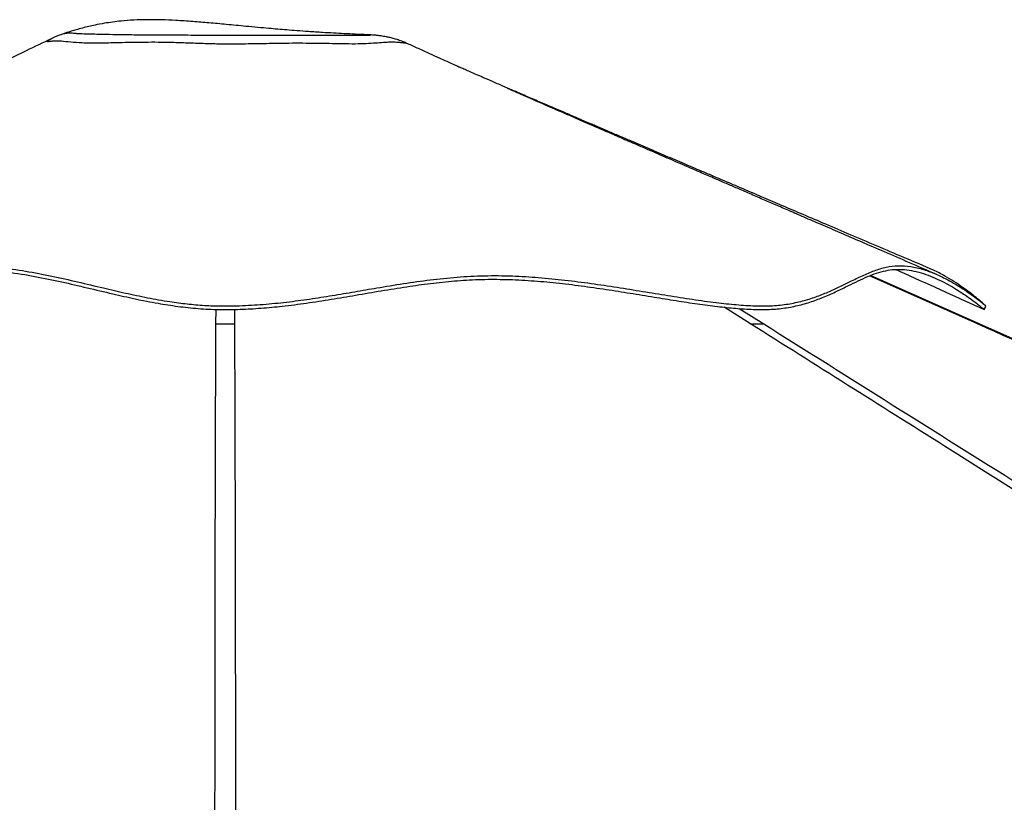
# Model space of a CAD drawing. Header units: millimetres. Extents: x 1689 to 18395, y 1041 to 15955.
# Tile 17 of 44: x 6357 to 7349, y 6707 to 7495. Entities that reach past the tile are written whole.
import ezdxf

# ---------------------------------------------------------------- set-up
doc = ezdxf.new("R2010")
doc.units = ezdxf.units.MM
doc.header["$LTSCALE"] = 2

msp = doc.modelspace()

# ---------------------------------------------------------------- linework, layer by layer
at = {"color": 7, "linetype": 'Continuous', "lineweight": 25}
for p, q in [((6707.39, 7479.91), (6707.27, 7479.91)), ((7323.48, 7188.82), (7213.97, 7237.54))]:
    msp.add_line(p, q, dxfattribs=at)
at = {"color": 8, "linetype": 'Continuous', "lineweight": 25}
for p, q in [((7321.8, 7188.78), (7213.1, 7237.22)), ((6555.01, 7188.78), (6555.13, 7203.43)), ((6573.59, 7203.45), (6573.71, 7188.78)), ((7093.34, 7188.78), (7066.61, 7205.69)), ((7081.84, 7204.3), (7106.56, 7188.78))]:
    msp.add_line(p, q, dxfattribs=at)
at = {"color": 7, "linetype": 'Continuous', "lineweight": 25, "flags": 128}
for points in [[(7328.51, 7203.21), (7329.34, 7205.05), (7330.18, 7206.89)], [(9984.16, 6005.89), (8100.53, 6843.25), (7323.47, 7188.8)]]:
    msp.add_lwpolyline(points, dxfattribs=at)
at = {"color": 7, "linetype": 'Continuous', "lineweight": 25}
for points, knots in [([(6707.27, 7479.91), (6707.22, 7479.91), (6703.23, 7480.07), (6695.5, 7480.42), (6684.28, 7480.96), (6673.28, 7481.55), (6661.35, 7482.25), (6649, 7483.05), (6637.01, 7483.92), (6626.69, 7484.72), (6617.29, 7485.49), (6607.63, 7486.33), (6596.95, 7487.29), (6582.69, 7488.63), (6566.23, 7490.21), (6548.37, 7491.88), (6531.42, 7493.3), (6515.61, 7494.36), (6500.47, 7494.99), (6486.36, 7495.15), (6472.65, 7494.77), (6460.86, 7493.89), (6450.99, 7492.74), (6442.22, 7491.41), (6434.3, 7489.91), (6426.95, 7488.28), (6420.63, 7486.7), (6414.72, 7485.07), (6409.72, 7483.58), (6405.7, 7482.31), (6403.46, 7481.58), (6402.48, 7481.26), (6402.42, 7481.24)], [0, 0, 0, 0, 0.000452, 0.038417, 0.074142, 0.108053, 0.144284, 0.189835, 0.228533, 0.261198, 0.290423, 0.320076, 0.355118, 0.394185, 0.458253, 0.514027, 0.566224, 0.62116, 0.66583, 0.711638, 0.756837, 0.798242, 0.826481, 0.854352, 0.886695, 0.908245, 0.931133, 0.953449, 0.971344, 0.985581, 0.99922, 1, 1, 1, 1]), ([(6389.32, 7475.99), (6380.87, 7471.93), (6361.47, 7462.59), (6330.32, 7447.63), (6295.44, 7430.87), (6258.76, 7413.25), (6220.31, 7394.79), (6180.09, 7375.47), (6138.12, 7355.31), (6094.42, 7334.32), (6048.98, 7312.5), (6001.85, 7289.86), (5953.01, 7266.4), (5919.93, 7250.51), (5903.1, 7242.42)], [0, 0, 0, 0, 0.052788, 0.12125, 0.193233, 0.268742, 0.347779, 0.430347, 0.516449, 0.606085, 0.699258, 0.795966, 0.896213, 1, 1, 1, 1]), ([(6402.29, 7481.19), (6401.14, 7480.8), (6398.53, 7479.93), (6394.13, 7478.18), (6390.89, 7476.78), (6389.19, 7475.93), (6389.16, 7475.91)], [0, 0, 0, 0, 0.273922, 0.616829, 0.994485, 1, 1, 1, 1]), ([(6402.29, 7481.19), (6402.28, 7481.19), (6402.27, 7481.2), (6402.36, 7481.21), (6402.43, 7481.22)], [0, 0, 0, 0, 0.220641, 1, 1, 1, 1]), ([(6748.21, 7470.84), (6747.08, 7471.35), (6744.25, 7472.64), (6739.71, 7474.3), (6734.84, 7475.84), (6730.5, 7476.98), (6726.84, 7477.78), (6723.83, 7478.33), (6721.37, 7478.72), (6719.29, 7479), (6717.48, 7479.21), (6715.81, 7479.38), (6714.14, 7479.52), (6712.29, 7479.66), (6710.08, 7479.79), (6708.36, 7479.86), (6707.39, 7479.9)], [0, 0, 0, 0, 0.061751, 0.154899, 0.241069, 0.317176, 0.380978, 0.433969, 0.480109, 0.52364, 0.568683, 0.618162, 0.677212, 0.753086, 0.859551, 1, 1, 1, 1]), ([(6616.39, 7471.13), (6612.96, 7471.07), (6606.09, 7470.95), (6595.5, 7470.75), (6584.66, 7470.58), (6572.12, 7470.46), (6557.88, 7470.49), (6542.11, 7470.97), (6526.33, 7471.57), (6511.22, 7472.09), (6496.87, 7472.35), (6483.24, 7472.3), (6469.95, 7472.11), (6457.67, 7471.84), (6446.61, 7471.59), (6436.66, 7471.29), (6428.16, 7471.4), (6418.47, 7471.75), (6408.51, 7472.44), (6402.34, 7473.07), (6399.57, 7473.32), (6399.57, 7473.32)], [0, 0, 0, 0, 0.040382, 0.081112, 0.121834, 0.163246, 0.221427, 0.280449, 0.341043, 0.401947, 0.456546, 0.511323, 0.56687, 0.622837, 0.672722, 0.723161, 0.775543, 0.82833, 0.913705, 1, 1, 1, 1, 1]), ([(7273.91, 7244.42), (7264.06, 7248.62), (7244.95, 7256.77), (7217.14, 7268.63), (7191.06, 7279.75), (7166.71, 7290.14), (7144.21, 7299.74), (7123.55, 7308.55), (7104.51, 7316.68), (7086.7, 7324.28), (7067.72, 7332.38), (7047.83, 7340.87), (7027.33, 7349.62), (7008.19, 7357.8), (6989.66, 7365.72), (6973.59, 7372.59), (6959.94, 7378.43), (6949.35, 7382.96), (6940.9, 7386.58), (6934.49, 7389.32), (6929.17, 7391.6), (6922.93, 7394.27), (6914.81, 7397.75), (6905.51, 7401.74), (6895.98, 7405.82), (6887.71, 7409.38), (6880.49, 7412.48), (6873.78, 7415.36), (6867.13, 7418.22), (6860.21, 7421.21), (6852.48, 7424.54), (6843.25, 7428.53), (6833.43, 7432.78), (6824.12, 7436.82), (6817.09, 7439.89), (6811.21, 7442.46), (6805.85, 7444.81), (6802.16, 7446.44), (6800.27, 7447.27), (6799.36, 7447.67), (6799.28, 7447.7), (6798.36, 7448.1), (6796.26, 7449.03), (6792.69, 7450.63), (6787.18, 7453.12), (6779.49, 7456.61), (6769.88, 7460.98), (6759.25, 7465.82), (6751.79, 7469.21), (6748.2, 7470.84)], [0, 0, 0, 0, 0.054561, 0.105926, 0.154094, 0.199063, 0.240831, 0.278736, 0.313598, 0.346371, 0.377422, 0.418794, 0.456647, 0.491079, 0.524944, 0.559564, 0.580488, 0.600917, 0.618559, 0.627577, 0.636721, 0.648367, 0.662594, 0.682387, 0.700599, 0.716086, 0.728946, 0.741392, 0.75433, 0.767147, 0.781445, 0.799268, 0.820694, 0.838229, 0.852585, 0.865054, 0.876018, 0.886255, 0.890661, 0.894806, 0.898907, 0.903366, 0.90883, 0.915669, 0.927249, 0.941864, 0.959632, 0.980611, 1, 1, 1, 1]), ([(7280.2, 7238.78), (7271.19, 7242.67), (7253.82, 7250.17), (7228.71, 7261.02), (7205.51, 7271.04), (7184.23, 7280.24), (7164.98, 7288.56), (7147.74, 7296.01), (7132.42, 7302.63), (7118.64, 7308.59), (7105.4, 7314.31), (7092.59, 7319.85), (7080.33, 7325.15), (7068.83, 7330.13), (7056.98, 7335.25), (7043.66, 7341.02), (7028.34, 7347.65), (7011.5, 7354.94), (6994.11, 7362.47), (6977.16, 7369.82), (6961.11, 7376.78), (6945.95, 7383.36), (6933.07, 7388.95), (6922.29, 7393.64), (6913.42, 7397.5), (6904.71, 7401.29), (6895.83, 7405.16), (6886.48, 7409.24), (6876.76, 7413.49), (6868.13, 7417.26), (6861.18, 7420.31), (6856.22, 7422.48), (6852.52, 7424.11), (6850.25, 7425.1), (6849, 7425.65), (6848.88, 7425.69), (6848.82, 7425.72)], [0, 0, 0, 0, 0.061785, 0.119174, 0.172162, 0.220742, 0.264912, 0.303994, 0.338814, 0.369766, 0.398363, 0.429523, 0.457546, 0.482441, 0.508451, 0.539088, 0.574368, 0.614304, 0.655389, 0.694412, 0.731372, 0.766269, 0.799207, 0.820458, 0.84097, 0.860746, 0.88091, 0.902954, 0.92692, 0.950105, 0.964499, 0.976228, 0.985376, 0.990872, 0.995628, 1, 1, 1, 1]), ([(6309.43, 7247.28), (6318.56, 7246.84), (6336.78, 7245.95), (6363.46, 7242.13), (6389.71, 7237.12), (6415.72, 7231.22), (6440.33, 7225.31), (6463.72, 7219.84), (6485.96, 7215.11), (6506.75, 7211.42), (6525.96, 7208.88), (6543.43, 7207.34), (6561.1, 7206.74), (6580.89, 7207.06), (6602.69, 7208.33), (6626.22, 7210.7), (6649.4, 7213.8), (6672.24, 7217.38), (6694.79, 7221.22), (6718.64, 7225.35), (6743.88, 7229.51), (6770.69, 7233.3), (6797.8, 7236.12), (6825.35, 7237.59), (6852.81, 7237.32), (6879.86, 7235.68), (6906.33, 7233.06), (6932.69, 7229.66), (6958.84, 7225.74), (6984.69, 7221.56), (7010.09, 7217.37), (7034.88, 7213.46), (7057.93, 7210.28), (7079.04, 7208.04), (7098.01, 7206.85), (7115.39, 7206.83), (7131.27, 7208.59), (7145.77, 7211.73), (7159.07, 7215.93), (7171.34, 7220.83), (7182.76, 7226.1), (7194.25, 7231.78), (7205.9, 7237.49), (7217.89, 7242.62), (7229.83, 7246.29), (7242, 7247.85), (7254.67, 7246.87), (7267.46, 7243.81), (7280.1, 7239.06), (7292.09, 7233.2), (7302.35, 7227.22), (7310.82, 7221.69), (7317.59, 7216.88), (7323.15, 7212.67), (7327.01, 7209.57), (7329.18, 7207.76), (7330.14, 7206.92), (7330.09, 7206.97), (7330.08, 7206.98)], [0, 0, 0, 0, 0.0201567, 0.0402122, 0.0601573, 0.0799949, 0.0997246, 0.1160823, 0.1323596, 0.1485518, 0.1606449, 0.1726901, 0.1847127, 0.1968725, 0.213201, 0.229609, 0.2461, 0.262668, 0.2793211, 0.2960573, 0.3162406, 0.3365382, 0.3569544, 0.3774903, 0.3980904, 0.417394, 0.4366971, 0.4559946, 0.4752838, 0.4945586, 0.5138184, 0.5330556, 0.5522635, 0.5693096, 0.5863264, 0.6031374, 0.6198592, 0.6367202, 0.6537202, 0.6708468, 0.6881063, 0.7054918, 0.7265101, 0.7476947, 0.7690507, 0.7905656, 0.8120396, 0.8344975, 0.8569939, 0.8795069, 0.9020032, 0.919642, 0.9372311, 0.9547473, 0.9721706, 0.9853008, 0.998364, 1, 1, 1, 1]), ([(5861.17, 7203.1), (5861.16, 7203.1), (5861.14, 7203.06), (5862.31, 7204.13), (5865.01, 7206.45), (5869.56, 7210.28), (5875.87, 7215.37), (5883.45, 7221.19), (5891.91, 7227.25), (5901.02, 7233.17), (5910.23, 7238.33), (5919.13, 7242.16), (5927.13, 7243.99), (5933.89, 7243.49), (5939.92, 7241.14), (5945.58, 7237.32), (5951.35, 7232.34), (5957.63, 7226.62), (5965, 7220.5), (5972.92, 7215.19), (5981.26, 7210.98), (5989.47, 7207.86), (5999.04, 7205.36), (6010.06, 7203.68), (6022.6, 7203.03), (6036.5, 7203.42), (6051.62, 7204.77), (6066.61, 7206.81), (6081.1, 7209.22), (6097.97, 7212.36), (6118.67, 7216.61), (6145.2, 7222.29), (6174.29, 7228.42), (6204.45, 7234.19), (6233.55, 7238.81), (6261.5, 7242.08), (6289.6, 7243.85), (6317.71, 7243.7), (6345.47, 7241.2), (6372.78, 7236.85), (6399.32, 7231.33), (6425.33, 7225.24), (6449.87, 7219.34), (6473.62, 7213.97), (6495.46, 7209.64), (6516.68, 7206.32), (6537.19, 7204.08), (6558.17, 7203.06), (6579.42, 7203.36), (6600.72, 7204.56), (6623.04, 7206.69), (6646.56, 7209.72), (6671.14, 7213.54), (6696.23, 7217.82), (6721.54, 7222.21), (6746.6, 7226.28), (6771.06, 7229.68), (6795.07, 7232.21), (6819.4, 7233.7), (6844.16, 7233.84), (6869.24, 7232.72), (6894.45, 7230.58), (6919.69, 7227.63), (6944.64, 7224.11), (6969.22, 7220.26), (6992.82, 7216.38), (7015.56, 7212.66), (7037.03, 7209.34), (7057.29, 7206.59), (7076.22, 7204.55), (7093.96, 7203.35), (7110.58, 7203.08), (7126.19, 7204.36), (7140.94, 7207.11), (7154.74, 7211.11), (7167.86, 7216.1), (7180.19, 7221.68), (7191.39, 7227.21), (7201.55, 7232.22), (7210.91, 7236.5), (7220.11, 7240.04), (7229.3, 7242.59), (7238.61, 7243.89), (7248.15, 7243.67), (7257.77, 7242.15), (7267.35, 7239.54), (7276.76, 7236.03), (7285.84, 7231.86), (7294.49, 7227.24), (7302.46, 7222.45), (7309.63, 7217.73), (7315.75, 7213.38), (7320.79, 7209.58), (7324.67, 7206.49), (7327.24, 7204.37), (7328.52, 7203.25), (7328.41, 7203.35), (7328.4, 7203.36)], [0, 0, 0, 0, 0.000479, 0.00888, 0.016997, 0.027464, 0.038358, 0.049279, 0.060976, 0.072677, 0.08486, 0.097073, 0.109295, 0.121607, 0.133847, 0.146385, 0.158942, 0.171779, 0.184631, 0.197674, 0.206119, 0.214597, 0.223125, 0.231721, 0.240207, 0.24878, 0.257433, 0.266152, 0.27304, 0.279947, 0.291639, 0.303376, 0.317835, 0.332317, 0.344885, 0.357471, 0.37016, 0.382902, 0.39572, 0.408597, 0.421374, 0.433459, 0.445553, 0.45589, 0.466258, 0.475045, 0.483888, 0.492807, 0.501822, 0.510922, 0.520088, 0.530793, 0.542029, 0.553299, 0.565367, 0.577444, 0.588668, 0.59992, 0.61119, 0.622539, 0.633919, 0.645367, 0.656826, 0.668311, 0.679551, 0.6908, 0.701347, 0.711919, 0.722083, 0.731794, 0.741567, 0.751424, 0.761373, 0.771694, 0.782546, 0.793446, 0.805135, 0.816842, 0.827016, 0.837196, 0.847386, 0.857594, 0.867808, 0.878079, 0.888381, 0.898753, 0.909141, 0.919585, 0.930036, 0.940514, 0.950642, 0.960784, 0.970304, 0.979853, 0.98904, 0.998747, 1, 1, 1, 1]), ([(7239.55, 7243.62), (7242.51, 7242.27), (7259.08, 7234.76), (7288.69, 7221.33), (7315.34, 7209.24), (7328.38, 7203.33)], [0, 0, 0, 0, 0.100224, 0.559379, 1, 1, 1, 1]), ([(7330, 7207.05), (7329.66, 7207.36), (7328.85, 7208.08), (7325.62, 7210.9), (7320.55, 7215.12), (7314.06, 7220.23), (7306.48, 7225.79), (7298.05, 7231.52), (7288.33, 7237.35), (7280.2, 7241.83), (7275.04, 7243.83), (7273.86, 7244.28)], [0, 0, 0, 0, 0.0897096, 0.2097015, 0.3300867, 0.4507381, 0.5714763, 0.6922107, 0.8128098, 0.9571785, 1, 1, 1, 1]), ([(6555.01, 7188.78), (6556.46, 7188.78), (6559.4, 7188.78), (6564.1, 7188.78), (6568.96, 7188.78), (6572.11, 7188.78), (6573.71, 7188.78)], [0, 0, 0, 0, 0.238356, 0.483423, 0.737353, 1, 1, 1, 1]), ([(9030.11, 5970.28), (8740.68, 6152.26), (8305.62, 6425.8), (7725.06, 6790.98), (7368.78, 7015.13), (7158.37, 7147.78), (7093.34, 7188.78)], [0, 0, 0, 0, 0.448133, 0.673636, 0.899139, 1, 1, 1, 1]), ([(7093.34, 7188.78), (7094.69, 7188.78), (7097.42, 7188.78), (7101.05, 7188.78), (7104.25, 7188.78), (7105.78, 7188.78), (7106.56, 7188.78)], [0, 0, 0, 0, 0.238356, 0.483423, 0.737353, 1, 1, 1, 1]), ([(10062.07, 5970.28), (9652.72, 6152.26), (9037.38, 6425.8), (8216.07, 6790.98), (7711.98, 7015.13), (7413.92, 7147.78), (7321.8, 7188.78)], [0, 0, 0, 0, 0.448133, 0.673636, 0.899139, 1, 1, 1, 1])]:
    msp.add_open_spline(points, degree=3, knots=knots, dxfattribs=at)
at = {"color": 8, "linetype": 'Continuous', "lineweight": 25}
for points, knots in [([(6399.57, 7473.32), (6399.57, 7473.32), (6398.62, 7473.47), (6396.43, 7473.68), (6392, 7473.56), (6387.6, 7473.05), (6385.73, 7472.79), (6385.16, 7472.93), (6385.49, 7473.46), (6386.87, 7474.56), (6388.28, 7475.54), (6389.06, 7475.84), (6389.18, 7475.89)], [0, 0, 0, 0, 0.000001, 0.108162, 0.217044, 0.362131, 0.511184, 0.57097, 0.704311, 0.839123, 0.975061, 1, 1, 1, 1]), ([(6402.43, 7481.22), (6402.83, 7481.31), (6403.67, 7481.51), (6407.18, 7481.85), (6410.72, 7481.85), (6413.61, 7481.49), (6415.23, 7481.23), (6418.42, 7481.07), (6424.01, 7480.96), (6431.12, 7480.74), (6439.13, 7480.56), (6449.42, 7480.37), (6459.67, 7480.19), (6470.12, 7480.02), (6478.96, 7479.94), (6488.48, 7479.89), (6498.61, 7479.85), (6509.28, 7479.8), (6520.83, 7479.73), (6533.13, 7479.64), (6546.13, 7479.53), (6559.33, 7479.44), (6573.6, 7479.39), (6588.91, 7479.4), (6599.36, 7479.42), (6604.64, 7479.43)], [0, 0, 0, 0, 0.034255, 0.072486, 0.149245, 0.182974, 0.199851, 0.216919, 0.263848, 0.310918, 0.358474, 0.406181, 0.480763, 0.518416, 0.556486, 0.59428, 0.632423, 0.671515, 0.710886, 0.754977, 0.799308, 0.844274, 0.88946, 0.944173, 1, 1, 1, 1]), ([(6604.64, 7479.43), (6606.82, 7479.43), (6612.86, 7479.45), (6622.46, 7479.46), (6633.33, 7479.47), (6643.81, 7479.46), (6654.77, 7479.45), (6666.03, 7479.45), (6677.33, 7479.49), (6687.65, 7479.58), (6695.36, 7479.65), (6700.73, 7479.67), (6704.3, 7479.67), (6707.12, 7479.65), (6709.37, 7479.63), (6710.75, 7479.62), (6710.81, 7479.66), (6709.7, 7479.78), (6708.56, 7479.87), (6707.47, 7479.9), (6707.39, 7479.91)], [0, 0, 0, 0, 0.031813, 0.088176, 0.144955, 0.202794, 0.260911, 0.334384, 0.408355, 0.48426, 0.56108, 0.606104, 0.651468, 0.697827, 0.7445, 0.805802, 0.86776, 0.931187, 0.994927, 1, 1, 1, 1]), ([(6748.19, 7470.82), (6748.21, 7470.81), (6748.25, 7470.81), (6746.04, 7471.27), (6742.43, 7471.8), (6738.1, 7472.23), (6733.02, 7472.46), (6727.04, 7472.32), (6719.99, 7471.8), (6711.32, 7471.12), (6701.15, 7470.58), (6689.8, 7470.6), (6677.93, 7470.79), (6665.83, 7471.03), (6652.76, 7471.24), (6639.07, 7471.36), (6626.88, 7471.29), (6619.2, 7471.17), (6616.39, 7471.13)], [0, 0, 0, 0, 0.0444139, 0.1161318, 0.1730416, 0.2302983, 0.2882656, 0.3463891, 0.4161113, 0.4862335, 0.5582227, 0.6312914, 0.6923033, 0.7587025, 0.8254023, 0.8929967, 0.9608939, 1, 1, 1, 1]), ([(6553.76, 6009.14), (6553.8, 6178.16), (6553.86, 6438.76), (6554.13, 6790.98), (6554.37, 7015.13), (6554.86, 7147.78), (6555.01, 7188.78)], [0, 0, 0, 0, 0.429949, 0.662883, 0.895816, 1, 1, 1, 1]), ([(6573.71, 7188.78), (6573.9, 7134.58), (6574.45, 6976.24), (6574.74, 6609.88), (6574.91, 6271.45), (6574.96, 6037.08), (6574.97, 6010.81)], [0, 0, 0, 0, 0.137943, 0.402989, 0.933082, 1, 1, 1, 1]), ([(7106.56, 7188.78), (7192.81, 7134.58), (7444.8, 6976.24), (8027.63, 6609.88), (8564.14, 6272.64), (8935.07, 6039.46), (8974.97, 6014.38)], [0, 0, 0, 0, 0.138363, 0.404214, 0.93592, 1, 1, 1, 1]), ([(7321.8, 7188.78), (7322.24, 7188.78), (7323.13, 7188.78), (7323.61, 7188.78), (7323.47, 7188.78), (7323.46, 7188.78)], [0, 0, 0, 0, 0.476664, 0.96675, 1, 1, 1, 1])]:
    msp.add_open_spline(points, degree=3, knots=knots, dxfattribs=at)

doc.saveas('drawing.dxf')
